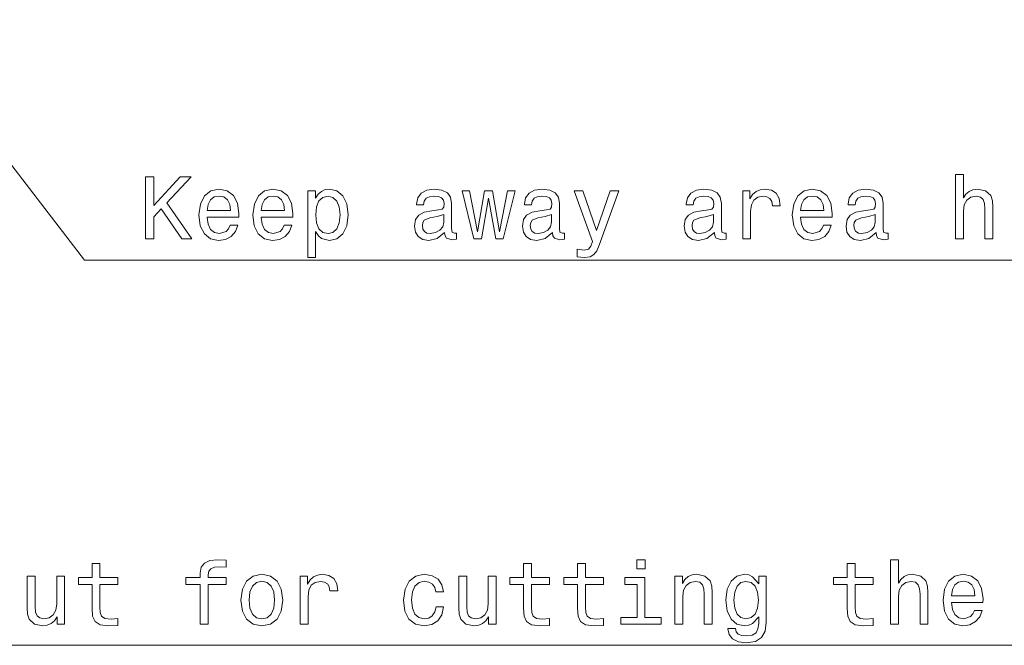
# Model space of a CAD drawing. Extents: x 0 to 420, y 0 to 297.
# Tile 21 of 30: x 269 to 324, y 123 to 158. Entities that reach past the tile are written whole.
import ezdxf

# ---------------------------------------------------------------- set-up
doc = ezdxf.new("R2010")
doc.units = 0

msp = doc.modelspace()

# ---------------------------------------------------------------- linework, layer by layer
at = {"color": 7, "lineweight": 13}
for points in [[(329.414032, 166.406708), (365.638855, 122.505768), (259.414032, 122.505768)], [(259.480896, 160.743439), (272.210693, 144.185257), (342.003174, 144.185257)]]:
    msp.add_lwpolyline(points, dxfattribs=at)
for points in [[(275.634338, 145.375458), (276.098297, 145.375458), (276.098297, 146.62114), (276.511841, 147.064941), (277.68692, 145.375458), (278.25177, 145.375458), (276.839661, 147.402832), (278.211426, 148.875458), (277.59613, 148.875458), (276.098297, 147.256577), (276.098297, 148.875458), (275.634338, 148.875458)], [(321.225098, 145.375458), (321.668884, 145.375458), (321.668884, 146.938858), (321.714294, 147.296921), (321.860535, 147.559174), (322.087494, 147.720566), (322.390076, 147.781082), (322.632141, 147.730652), (322.783447, 147.594482), (322.8591, 147.367538), (322.884308, 147.064941), (322.884308, 145.375458), (323.328125, 145.375458), (323.328125, 147.155716), (323.307953, 147.513794), (323.217163, 147.81134), (322.919617, 148.083664), (322.455658, 148.179489), (322.203491, 148.144196), (321.986633, 148.04837), (321.805054, 147.897064), (321.668884, 147.690292), (321.668884, 148.99649), (321.225098, 148.99649)], [(279.1091, 146.600967), (280.884338, 146.600967), (280.889374, 146.807739), (280.808685, 147.387711), (280.586761, 147.821426), (280.233734, 148.083664), (279.76474, 148.179489), (279.305786, 148.078629), (278.952759, 147.796204), (278.72583, 147.33728), (278.645142, 146.732086), (278.720795, 146.111771), (278.947723, 145.657883), (279.295715, 145.375458), (279.749603, 145.279633), (280.142975, 145.3452), (280.465729, 145.516663), (280.702759, 145.789001), (280.838928, 146.152115), (280.400177, 146.152115), (280.309387, 145.950378), (280.178284, 145.799088), (279.805084, 145.678055), (279.517609, 145.733521), (279.300751, 145.910034), (279.159546, 146.19751), (279.1091, 146.585831)], [(282.145142, 146.600967), (283.920349, 146.600967), (283.925385, 146.807739), (283.844696, 147.387711), (283.622803, 147.821426), (283.269775, 148.083664), (282.800751, 148.179489), (282.341827, 148.078629), (281.9888, 147.796204), (281.761841, 147.33728), (281.681152, 146.732086), (281.756805, 146.111771), (281.983734, 145.657883), (282.331726, 145.375458), (282.785614, 145.279633), (283.178986, 145.3452), (283.50177, 145.516663), (283.7388, 145.789001), (283.874969, 146.152115), (283.436188, 146.152115), (283.345428, 145.950378), (283.214294, 145.799088), (282.841095, 145.678055), (282.553619, 145.733521), (282.336761, 145.910034), (282.195557, 146.19751), (282.145142, 146.585831)], [(285.211426, 147.665085), (285.211426, 148.083664), (284.767609, 148.083664), (284.767609, 144.326462), (285.211426, 144.326462), (285.211426, 145.789001), (285.367767, 145.551971), (285.544281, 145.39563), (285.988068, 145.279633), (286.411713, 145.375458), (286.744568, 145.662918), (286.961426, 146.116806), (287.042114, 146.732086), (286.961426, 147.342316), (286.744568, 147.796204), (286.411713, 148.078629), (285.988068, 148.179489), (285.746002, 148.149231), (285.539215, 148.053406), (285.362701, 147.892029)], [(292.473663, 145.728485), (292.473663, 145.713348), (292.498871, 145.541885), (292.574524, 145.420853), (292.892242, 145.325027), (293.139374, 145.365372), (293.139374, 145.708313), (293.033447, 145.693176), (292.892242, 145.758743), (292.867035, 145.96048), (292.867035, 147.362488), (292.806519, 147.720566), (292.630005, 147.972717), (292.322357, 148.124023), (291.888641, 148.179489), (291.465027, 148.118973), (291.152344, 147.94751), (290.955658, 147.680206), (290.890076, 147.327194), (290.890076, 147.296921), (291.288513, 147.296921), (291.323792, 147.508743), (291.434753, 147.660034), (291.616302, 147.750824), (291.873505, 147.786118), (292.120636, 147.76091), (292.29715, 147.685257), (292.403046, 147.554138), (292.438354, 147.372574), (292.418182, 147.160767), (292.337494, 147.054855), (292.135773, 147.004425), (291.757538, 146.964081), (291.323792, 146.873291), (291.016174, 146.711914), (290.834625, 146.459747), (290.779144, 146.086548), (290.829559, 145.753693), (290.985901, 145.506577), (291.238068, 145.350235), (291.58606, 145.294769), (292.055084, 145.400681)], [(294.541382, 145.375458), (294.944855, 147.675171), (295.348297, 145.375458), (295.771942, 145.375458), (296.437653, 148.083664), (296.008972, 148.083664), (295.56012, 145.783966), (295.161713, 148.083664), (294.722931, 148.083664), (294.324524, 145.783966), (293.875671, 148.083664), (293.452057, 148.083664), (294.117767, 145.375458)], [(298.545715, 145.728485), (298.545715, 145.713348), (298.570923, 145.541885), (298.646576, 145.420853), (298.964294, 145.325027), (299.211426, 145.365372), (299.211426, 145.708313), (299.105499, 145.693176), (298.964294, 145.758743), (298.939087, 145.96048), (298.939087, 147.362488), (298.878571, 147.720566), (298.702057, 147.972717), (298.394409, 148.124023), (297.960693, 148.179489), (297.537048, 148.118973), (297.224396, 147.94751), (297.02771, 147.680206), (296.962128, 147.327194), (296.962128, 147.296921), (297.360535, 147.296921), (297.395844, 147.508743), (297.506805, 147.660034), (297.688354, 147.750824), (297.945557, 147.786118), (298.192688, 147.76091), (298.369202, 147.685257), (298.475098, 147.554138), (298.510406, 147.372574), (298.490234, 147.160767), (298.409546, 147.054855), (298.207825, 147.004425), (297.829559, 146.964081), (297.395844, 146.873291), (297.088226, 146.711914), (296.906647, 146.459747), (296.851196, 146.086548), (296.901611, 145.753693), (297.057953, 145.506577), (297.31012, 145.350235), (297.658112, 145.294769), (298.127136, 145.400681)], [(301.793549, 148.083664), (301.016876, 145.854568), (300.255371, 148.083664), (299.77121, 148.083664), (300.800018, 145.224167), (300.709259, 144.972), (300.568054, 144.800537), (300.331024, 144.745056), (299.922516, 144.795486), (299.922516, 144.366806), (300.351196, 144.326462), (300.658813, 144.366806), (300.875671, 144.492889), (301.032013, 144.709747), (301.168182, 145.027481), (302.267609, 148.083664)], [(307.653778, 145.728485), (307.653778, 145.713348), (307.678986, 145.541885), (307.754639, 145.420853), (308.072357, 145.325027), (308.319489, 145.365372), (308.319489, 145.708313), (308.213562, 145.693176), (308.072357, 145.758743), (308.04715, 145.96048), (308.04715, 147.362488), (307.986633, 147.720566), (307.81012, 147.972717), (307.502472, 148.124023), (307.068756, 148.179489), (306.645142, 148.118973), (306.332458, 147.94751), (306.135773, 147.680206), (306.07019, 147.327194), (306.07019, 147.296921), (306.468628, 147.296921), (306.503906, 147.508743), (306.614868, 147.660034), (306.796417, 147.750824), (307.053619, 147.786118), (307.300751, 147.76091), (307.477264, 147.685257), (307.58316, 147.554138), (307.618469, 147.372574), (307.598297, 147.160767), (307.517609, 147.054855), (307.315887, 147.004425), (306.937622, 146.964081), (306.503906, 146.873291), (306.196289, 146.711914), (306.01474, 146.459747), (305.959259, 146.086548), (306.009674, 145.753693), (306.166016, 145.506577), (306.418182, 145.350235), (306.766174, 145.294769), (307.235199, 145.400681)], [(309.247437, 145.375458), (309.691223, 145.375458), (309.691223, 146.923721), (309.736633, 147.296921), (309.872803, 147.564224), (310.094696, 147.725601), (310.392242, 147.781082), (310.614136, 147.745773), (310.780579, 147.644913), (310.881439, 147.473434), (310.916748, 147.241455), (311.365601, 147.241455), (311.305084, 147.649948), (311.138641, 147.942459), (310.861267, 148.118973), (310.483032, 148.179489), (310.22583, 148.139145), (310.003906, 148.038284), (309.80722, 147.866806), (309.650879, 147.634827), (309.650879, 148.083664), (309.247437, 148.083664)], [(312.505371, 146.600967), (314.280579, 146.600967), (314.285614, 146.807739), (314.204926, 147.387711), (313.983032, 147.821426), (313.630005, 148.083664), (313.16098, 148.179489), (312.702057, 148.078629), (312.34903, 147.796204), (312.12207, 147.33728), (312.041382, 146.732086), (312.117035, 146.111771), (312.343964, 145.657883), (312.691956, 145.375458), (313.145844, 145.279633), (313.539215, 145.3452), (313.862, 145.516663), (314.09903, 145.789001), (314.235199, 146.152115), (313.796417, 146.152115), (313.705658, 145.950378), (313.574524, 145.799088), (313.201324, 145.678055), (312.913849, 145.733521), (312.696991, 145.910034), (312.555786, 146.19751), (312.505371, 146.585831)], [(316.761841, 145.728485), (316.761841, 145.713348), (316.787048, 145.541885), (316.862701, 145.420853), (317.18042, 145.325027), (317.427551, 145.365372), (317.427551, 145.708313), (317.321655, 145.693176), (317.18042, 145.758743), (317.155212, 145.96048), (317.155212, 147.362488), (317.094696, 147.720566), (316.918182, 147.972717), (316.610535, 148.124023), (316.176819, 148.179489), (315.753204, 148.118973), (315.440521, 147.94751), (315.243835, 147.680206), (315.178284, 147.327194), (315.178284, 147.296921), (315.576691, 147.296921), (315.612, 147.508743), (315.722931, 147.660034), (315.90448, 147.750824), (316.161682, 147.786118), (316.408813, 147.76091), (316.585327, 147.685257), (316.691223, 147.554138), (316.726532, 147.372574), (316.70636, 147.160767), (316.625671, 147.054855), (316.42395, 147.004425), (316.045715, 146.964081), (315.612, 146.873291), (315.304352, 146.711914), (315.122803, 146.459747), (315.067322, 146.086548), (315.117737, 145.753693), (315.274078, 145.506577), (315.526245, 145.350235), (315.874237, 145.294769), (316.343262, 145.400681)], [(279.1091, 146.974167), (279.164581, 147.322144), (279.300751, 147.579346), (279.507538, 147.735687), (279.779846, 147.791168), (280.04715, 147.735687), (280.253906, 147.579346), (280.380005, 147.322144), (280.425385, 146.974167)], [(282.145142, 146.974167), (282.200623, 147.322144), (282.336761, 147.579346), (282.543549, 147.735687), (282.815887, 147.791168), (283.08316, 147.735687), (283.289948, 147.579346), (283.416016, 147.322144), (283.461426, 146.974167)], [(285.912415, 145.678055), (285.614868, 145.743607), (285.39801, 145.945343), (285.261841, 146.273148), (285.216461, 146.732086), (285.261841, 147.185974), (285.39801, 147.513794), (285.614868, 147.71048), (285.912415, 147.781082), (286.184753, 147.71048), (286.401611, 147.508743), (286.537781, 147.180939), (286.588226, 146.732086), (286.537781, 146.278198), (286.401611, 145.945343), (286.184753, 145.743607)], [(312.505371, 146.974167), (312.560822, 147.322144), (312.696991, 147.579346), (312.903778, 147.735687), (313.176117, 147.791168), (313.44339, 147.735687), (313.650177, 147.579346), (313.776245, 147.322144), (313.821655, 146.974167)], [(292.423218, 146.323578), (292.362701, 146.06134), (292.201324, 145.859604), (291.959259, 145.728485), (291.661713, 145.68309), (291.470062, 145.708313), (291.333893, 145.789001), (291.248169, 145.930206), (291.222931, 146.126892), (291.243103, 146.303406), (291.323792, 146.429489), (291.646576, 146.570709), (292.055084, 146.631226), (292.423218, 146.752258)], [(298.49527, 146.323578), (298.434753, 146.06134), (298.273376, 145.859604), (298.031311, 145.728485), (297.733765, 145.68309), (297.542114, 145.708313), (297.405945, 145.789001), (297.32019, 145.930206), (297.294983, 146.126892), (297.315155, 146.303406), (297.395844, 146.429489), (297.718628, 146.570709), (298.127136, 146.631226), (298.49527, 146.752258)], [(307.603333, 146.323578), (307.542816, 146.06134), (307.381439, 145.859604), (307.139374, 145.728485), (306.841827, 145.68309), (306.650177, 145.708313), (306.514008, 145.789001), (306.428284, 145.930206), (306.403046, 146.126892), (306.423218, 146.303406), (306.503906, 146.429489), (306.826691, 146.570709), (307.235199, 146.631226), (307.603333, 146.752258)], [(316.711426, 146.323578), (316.650879, 146.06134), (316.489502, 145.859604), (316.247437, 145.728485), (315.94989, 145.68309), (315.75824, 145.708313), (315.62207, 145.789001), (315.536346, 145.930206), (315.511108, 146.126892), (315.531311, 146.303406), (315.612, 146.429489), (315.934753, 146.570709), (316.343262, 146.631226), (316.711426, 146.752258)], [(272.627289, 125.935165), (272.627289, 124.578537), (272.657562, 124.139771), (272.798767, 123.837181), (273.081177, 123.660667), (273.560272, 123.600151), (274.084778, 123.625366), (274.084778, 124.008652), (273.701508, 123.978386), (273.353516, 124.018738), (273.166901, 124.144814), (273.086212, 124.356628), (273.071106, 124.654182), (273.071106, 125.935165), (274.084778, 125.935165), (274.084778, 126.3134), (273.071106, 126.3134), (273.071106, 127.105194), (272.627289, 127.105194), (272.627289, 126.3134), (271.860718, 126.3134), (271.860718, 125.935165)], [(278.719513, 125.935165), (278.719513, 123.695969), (279.1633, 123.695969), (279.1633, 125.935165), (280.171967, 125.935165), (280.171967, 126.3134), (279.1633, 126.3134), (279.1633, 126.479828), (279.198608, 126.681557), (279.314606, 126.817726), (279.511292, 126.898415), (279.793701, 126.92868), (280.171967, 126.908508), (280.171967, 127.291794), (279.692841, 127.317009), (279.259125, 127.271614), (278.956543, 127.135452), (278.774994, 126.898415), (278.719513, 126.560524), (278.719513, 126.3134), (277.907562, 126.3134), (277.907562, 125.935165)], [(296.915466, 125.935165), (296.915466, 124.578537), (296.94574, 124.139771), (297.086945, 123.837181), (297.369354, 123.660667), (297.84848, 123.600151), (298.372955, 123.625366), (298.372955, 124.008652), (297.989685, 123.978386), (297.641693, 124.018738), (297.455109, 124.144814), (297.37439, 124.356628), (297.359283, 124.654182), (297.359283, 125.935165), (298.372955, 125.935165), (298.372955, 126.3134), (297.359283, 126.3134), (297.359283, 127.105194), (296.915466, 127.105194), (296.915466, 126.3134), (296.148895, 126.3134), (296.148895, 125.935165)], [(299.951477, 125.935165), (299.951477, 124.578537), (299.98175, 124.139771), (300.122955, 123.837181), (300.405396, 123.660667), (300.884491, 123.600151), (301.408997, 123.625366), (301.408997, 124.008652), (301.025696, 123.978386), (300.677704, 124.018738), (300.491119, 124.144814), (300.410431, 124.356628), (300.395294, 124.654182), (300.395294, 125.935165), (301.408997, 125.935165), (301.408997, 126.3134), (300.395294, 126.3134), (300.395294, 127.105194), (299.951477, 127.105194), (299.951477, 126.3134), (299.184937, 126.3134), (299.184937, 125.935165)], [(303.76416, 127.317009), (303.295166, 127.317009), (303.295166, 126.812683), (303.76416, 126.812683)], [(315.131592, 125.935165), (315.131592, 124.578537), (315.161865, 124.139771), (315.30307, 123.837181), (315.58551, 123.660667), (316.064606, 123.600151), (316.589111, 123.625366), (316.589111, 124.008652), (316.205811, 123.978386), (315.857819, 124.018738), (315.671234, 124.144814), (315.590546, 124.356628), (315.575409, 124.654182), (315.575409, 125.935165), (316.589111, 125.935165), (316.589111, 126.3134), (315.575409, 126.3134), (315.575409, 127.105194), (315.131592, 127.105194), (315.131592, 126.3134), (314.365021, 126.3134), (314.365021, 125.935165)], [(317.57251, 123.695969), (318.016327, 123.695969), (318.016327, 125.259369), (318.061707, 125.617439), (318.207977, 125.879684), (318.434906, 126.041069), (318.737518, 126.101585), (318.979584, 126.051155), (319.13089, 125.914986), (319.206543, 125.688042), (319.23175, 125.385452), (319.23175, 123.695969), (319.675537, 123.695969), (319.675537, 125.476227), (319.655365, 125.834297), (319.564606, 126.131851), (319.267059, 126.404182), (318.80307, 126.5), (318.550903, 126.464699), (318.334045, 126.368881), (318.152496, 126.217583), (318.016327, 126.010811), (318.016327, 127.317009), (317.57251, 127.317009)], [(271.084045, 126.404182), (270.640259, 126.404182), (270.640259, 124.840782), (270.589813, 124.477669), (270.443573, 124.215424), (270.216614, 124.054039), (269.919067, 124.003609), (269.682037, 124.043953), (269.530762, 124.164986), (269.445007, 124.371758), (269.424835, 124.664268), (269.424835, 126.404182), (268.981049, 126.404182), (268.981049, 124.623924), (268.996155, 124.265854), (269.09198, 123.9683), (269.384491, 123.695969), (269.853516, 123.600151), (270.105682, 123.635452), (270.32254, 123.726227), (270.509125, 123.882568), (270.660431, 124.109512), (270.660431, 123.695969), (271.084045, 123.695969)], [(281.009125, 125.047554), (281.089813, 124.432281), (281.321808, 123.978386), (281.689972, 123.695969), (282.184204, 123.600151), (282.673401, 123.695969), (283.041565, 123.973343), (283.27356, 124.427238), (283.359283, 125.047554), (283.27356, 125.662827), (283.041565, 126.121758), (282.673401, 126.399139), (282.184204, 126.5), (281.689972, 126.399139), (281.321808, 126.116714), (281.089813, 125.662827)], [(284.342712, 123.695969), (284.786499, 123.695969), (284.786499, 125.24424), (284.831909, 125.617439), (284.968079, 125.884727), (285.189972, 126.046112), (285.487518, 126.101585), (285.709412, 126.066284), (285.875854, 125.965424), (285.976715, 125.793953), (286.012024, 125.561966), (286.460876, 125.561966), (286.40033, 125.970467), (286.233917, 126.26297), (285.956543, 126.439484), (285.578308, 126.5), (285.321106, 126.459656), (285.099182, 126.358795), (284.902496, 126.187325), (284.746155, 125.955338), (284.746155, 126.404182), (284.342712, 126.404182)], [(291.973114, 125.506485), (292.411865, 125.506485), (292.321106, 125.909943), (292.104248, 126.227669), (291.766327, 126.424355), (291.327576, 126.5), (290.843414, 126.399139), (290.475281, 126.116714), (290.243286, 125.657784), (290.162598, 125.042511), (290.238251, 124.432281), (290.465179, 123.978386), (290.823242, 123.695969), (291.312439, 123.600151), (291.746155, 123.675797), (292.084045, 123.887611), (292.31604, 124.220467), (292.416901, 124.664268), (291.993286, 124.664268), (291.917633, 124.381851), (291.776428, 124.170029), (291.574707, 124.03891), (291.327576, 123.998566), (291.019928, 124.064125), (290.798035, 124.265854), (290.661865, 124.593666), (290.616486, 125.05764), (290.661865, 125.511528), (290.80307, 125.83934), (291.030029, 126.041069), (291.327576, 126.111671), (291.589813, 126.066284), (291.786499, 125.950294), (291.917633, 125.758652)], [(295.372253, 126.404182), (294.928436, 126.404182), (294.928436, 124.840782), (294.877991, 124.477669), (294.73175, 124.215424), (294.504822, 124.054039), (294.207245, 124.003609), (293.970215, 124.043953), (293.818939, 124.164986), (293.733185, 124.371758), (293.713013, 124.664268), (293.713013, 126.404182), (293.269226, 126.404182), (293.269226, 124.623924), (293.284363, 124.265854), (293.380157, 123.9683), (293.672668, 123.695969), (294.141693, 123.600151), (294.39386, 123.635452), (294.610718, 123.726227), (294.797302, 123.882568), (294.948608, 124.109512), (294.948608, 123.695969), (295.372253, 123.695969)], [(305.428436, 123.695969), (305.872253, 123.695969), (305.872253, 125.259369), (305.917633, 125.617439), (306.063873, 125.879684), (306.290833, 126.041069), (306.593414, 126.101585), (306.83551, 126.051155), (306.986786, 125.914986), (307.062439, 125.688042), (307.087646, 125.385452), (307.087646, 123.695969), (307.531464, 123.695969), (307.531464, 125.476227), (307.511292, 125.834297), (307.420502, 126.131851), (307.122955, 126.404182), (306.658997, 126.5), (306.401794, 126.464699), (306.184937, 126.368881), (305.998322, 126.207497), (305.852051, 125.990639), (305.852051, 126.404182), (305.428436, 126.404182)], [(310.57254, 123.817009), (310.57254, 126.404182), (310.148895, 126.404182), (310.148895, 125.965424), (309.800903, 126.363838), (309.589111, 126.464699), (309.352051, 126.5), (308.923401, 126.399139), (308.590546, 126.116714), (308.373688, 125.662827), (308.298035, 125.052597), (308.373688, 124.437325), (308.590546, 123.983429), (308.923401, 123.695969), (309.352051, 123.600151), (309.594147, 123.635452), (309.795868, 123.726227), (310.148895, 124.109512), (310.148895, 123.726227), (310.108551, 123.423637), (309.997589, 123.206772), (309.785767, 123.080696), (309.468048, 123.035309), (309.190674, 123.065567), (308.993988, 123.141212), (308.877991, 123.272339), (308.842712, 123.448853), (308.414032, 123.448853), (308.414032, 123.42868), (308.479584, 123.105911), (308.681305, 122.863838), (309.004089, 122.707497), (309.442841, 122.652023), (309.967346, 122.727669), (310.315308, 122.939484), (310.512024, 123.30764)], [(320.996887, 124.921471), (322.772095, 124.921471), (322.77713, 125.128242), (322.696442, 125.708214), (322.474548, 126.141937), (322.121521, 126.404182), (321.652496, 126.5), (321.193573, 126.399139), (320.840546, 126.116714), (320.613586, 125.657784), (320.532898, 125.052597), (320.608551, 124.432281), (320.83548, 123.978386), (321.183472, 123.695969), (321.63736, 123.600151), (322.030731, 123.66571), (322.353516, 123.837181), (322.590546, 124.109512), (322.726715, 124.472626), (322.287933, 124.472626), (322.197174, 124.270897), (322.06604, 124.119598), (321.692841, 123.998566), (321.405365, 124.054039), (321.188507, 124.230553), (321.047302, 124.518013), (320.996887, 124.906342)], [(281.463013, 125.052597), (281.508423, 125.506485), (281.649628, 125.834297), (281.876556, 126.036026), (282.184204, 126.106628), (282.486786, 126.036026), (282.713745, 125.83934), (282.85495, 125.506485), (282.905396, 125.052597), (282.85495, 124.593666), (282.713745, 124.260811), (282.486786, 124.059082), (282.184204, 123.993523), (281.876556, 124.059082), (281.649628, 124.260811), (281.508423, 124.593666)], [(303.749054, 124.069168), (303.749054, 126.3134), (302.609283, 126.3134), (302.609283, 125.935165), (303.305237, 125.935165), (303.305237, 124.069168), (302.397461, 124.069168), (302.397461, 123.695969), (304.666901, 123.695969), (304.666901, 124.069168)], [(308.756958, 125.052597), (308.802368, 125.501442), (308.938538, 125.834297), (309.15033, 126.030983), (309.43277, 126.101585), (309.730316, 126.030983), (309.952209, 125.834297), (310.088379, 125.501442), (310.138794, 125.052597), (310.088379, 124.593666), (309.952209, 124.265854), (309.730316, 124.064125), (309.43277, 123.998566), (309.15033, 124.064125), (308.938538, 124.265854), (308.802368, 124.598709)], [(320.996887, 125.29467), (321.052338, 125.642654), (321.188507, 125.899857), (321.395294, 126.056198), (321.667633, 126.111671), (321.934906, 126.056198), (322.141693, 125.899857), (322.267761, 125.642654), (322.313171, 125.29467)]]:
    msp.add_lwpolyline(points, close=True, dxfattribs=at)

doc.saveas('drawing.dxf')
